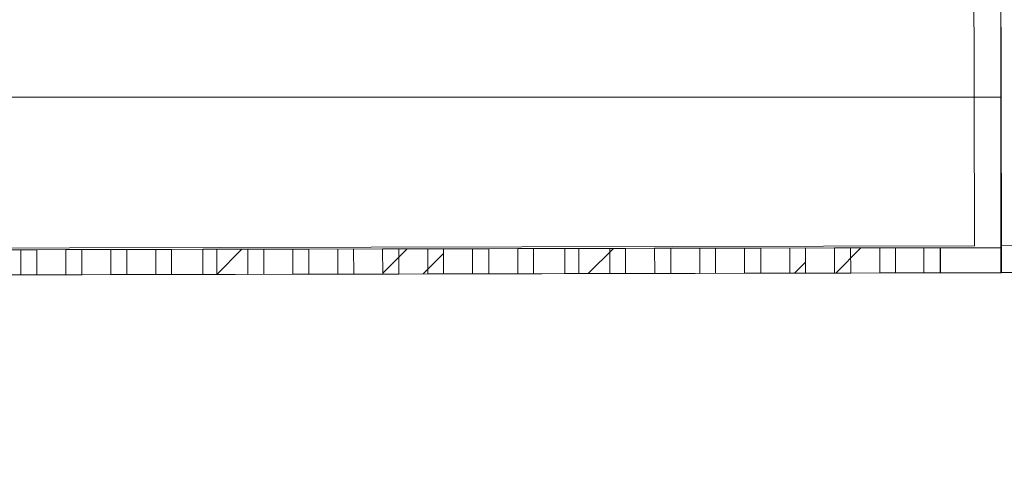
# Model space of a CAD drawing. Header units: millimetres. Extents: x 2826 to 3034, y 1533 to 1590.
# Tile 157 of 248: x 2999.72 to 3005.22, y 1545.66 to 1548.15. Entities that reach past the tile are written whole.
import ezdxf
from ezdxf.enums import TextEntityAlignment as Align

# ---------------------------------------------------------------- set-up
doc = ezdxf.new("R2010")
doc.units = ezdxf.units.MM
doc.layers.add('_Caneta_No__220', color=7, linetype='Continuous', lineweight=15, true_color=0x8a8a8a)
doc.layers.add('ARQ - Elementos da Fachada', color=7, linetype='Continuous')
doc.styles.add('ESTILO_GERADO_2', font='arial.ttf')
pattern_1 = [(45, (2989.4995, 1546.24985), (-0.574524, 0.574524), []), (45, (2989.3846, 1546.36475), (-0.574524, 0.574524), [])]
pattern_2 = [(45, (0.0233, 0.6193), (-0.574524, 0.574524), []), (45, (-0.0916, 0.7342), (-0.574524, 0.574524), [])]
pattern_3 = [(45, (0.0233, 0.6193), (-0.574524, 0.574524), []), (45, (-0.0916, 0.7342), (-0.574524, 0.574524), [])]

# ---------------------------------------------------------------- blocks, each defined once
blk = doc.blocks.new('A$Cdd268059')
at = {"layer": '_Caneta_No__220'}
h = blk.add_hatch(dxfattribs=at)
h.set_pattern_fill('DUPLA_1_4_0005', color=256, style=0, pattern_type=2)
h.set_pattern_definition(pattern_2)
h.paths.add_polyline_path([(13.8784, 0.0304), (14.2184, 0.0312), (14.2181, 0.1712), (13.8781, 0.1704)])
h = blk.add_hatch(dxfattribs=at)
h.set_pattern_fill('DUPLA_1_4_0005', color=256, style=0, pattern_type=2)
h.set_pattern_definition(pattern_2)
h.paths.add_polyline_path([(14.3923, 0.0316), (14.7323, 0.0323), (14.732, 0.1723), (14.392, 0.1716)])
h = blk.add_hatch(dxfattribs=at)
h.set_pattern_fill('DUPLA_1_4_0005', color=256, style=0, pattern_type=2)
h.set_pattern_definition(pattern_2)
h.paths.add_polyline_path([(15.3964, 0.0338), (15.7364, 0.0345), (15.7361, 0.1745), (15.3961, 0.1738)])
h = blk.add_hatch(dxfattribs=at)
h.set_pattern_fill('DUPLA_1_4_0005', color=256, style=0, pattern_type=2)
h.set_pattern_definition(pattern_3)
h.paths.add_polyline_path([(16.4123, 0.036), (16.7523, 0.0368), (16.752, 0.1768), (16.412, 0.176)])
h = blk.add_hatch(dxfattribs=at)
h.set_pattern_fill('DUPLA_1_4_0005', color=256, style=0, pattern_type=2)
h.set_pattern_definition(pattern_3)
h.paths.add_polyline_path([(17.4164, 0.0382), (17.7564, 0.039), (17.7561, 0.179), (17.4161, 0.1782)])
h = blk.add_hatch(dxfattribs=at)
h.set_pattern_fill('DUPLA_1_4_0005', color=256, style=0, pattern_type=2)
h.set_pattern_definition(pattern_3)
h.paths.add_polyline_path([(17.9184, 0.0393), (18.2584, 0.0401), (18.2581, 0.1801), (17.9181, 0.1793)])
h = blk.add_hatch(dxfattribs=at)
h.set_pattern_fill('DUPLA_1_4_0005', color=256, style=0, pattern_type=2)
h.set_pattern_definition(pattern_3)
h.paths.add_polyline_path([(18.5105, 0.0406), (18.8505, 0.0406), (18.8505, 0.1806), (18.5105, 0.1806)])
for p, q in [((18.8463, 1.8193), (18.8463, 1.0193)), ((18.8463, 1.0193), (18.8463, 1.8193)), ((0.0221, 1.0193), (18.8463, 1.0193)), ((18.8463, 1.0193), (18.8463, 0.0415)), ((18.8502, 0.0414), (0.0255, 0)), ((18.8463, 0.0415), (25.1638, 0.0415)), ((18.8502, 0.0414), (20.0383, 0.044))]:
    blk.add_line(p, q, dxfattribs=at)
for points in [[(0.8316, 1.8193), (18.8463, 1.8193), (18.8502, 0.0414), (25.1638, 0.0553), (25.1638, 1.8193), (41.007, 1.8193), (41.007, 17.3869), (31.0212, 17.3869), (31.0212, 11.6171), (18.8463, 11.6171), (18.8463, 10.4171), (0.8316, 10.4171)], [(0.0305, 0), (18.8505, 0.0414), (18.8502, 0.1814), (0.0302, 0.14)], [(13.1264, 0.0288), (13.4664, 0.0295), (13.4661, 0.1695), (13.1261, 0.1688)], [(13.1264, 0.0288), (13.4664, 0.0295), (13.4661, 0.1695), (13.1261, 0.1688)], [(13.1264, 0.0288), (13.4664, 0.0295), (13.4661, 0.1695), (13.1261, 0.1688)], [(13.1264, 0.0288), (13.4664, 0.0295), (13.4661, 0.1695), (13.1261, 0.1688)], [(13.1264, 0.0288), (13.4664, 0.0295), (13.4661, 0.1695), (13.1261, 0.1688)], [(13.1264, 0.0288), (13.4664, 0.0295), (13.4661, 0.1695), (13.1261, 0.1688)], [(13.1264, 0.0288), (13.4664, 0.0295), (13.4661, 0.1695), (13.1261, 0.1688)], [(13.3764, 0.0293), (13.7164, 0.0301), (13.7161, 0.1701), (13.3761, 0.1693)], [(13.3764, 0.0293), (13.7164, 0.0301), (13.7161, 0.1701), (13.3761, 0.1693)], [(13.3764, 0.0293), (13.7164, 0.0301), (13.7161, 0.1701), (13.3761, 0.1693)], [(13.3764, 0.0293), (13.7164, 0.0301), (13.7161, 0.1701), (13.3761, 0.1693)], [(13.3764, 0.0293), (13.7164, 0.0301), (13.7161, 0.1701), (13.3761, 0.1693)], [(13.3764, 0.0293), (13.7164, 0.0301), (13.7161, 0.1701), (13.3761, 0.1693)], [(13.6284, 0.0299), (13.9684, 0.0306), (13.9681, 0.1706), (13.6281, 0.1699)], [(13.6284, 0.0299), (13.9684, 0.0306), (13.9681, 0.1706), (13.6281, 0.1699)], [(13.6284, 0.0299), (13.9684, 0.0306), (13.9681, 0.1706), (13.6281, 0.1699)], [(13.6284, 0.0299), (13.9684, 0.0306), (13.9681, 0.1706), (13.6281, 0.1699)], [(13.6284, 0.0299), (13.9684, 0.0306), (13.9681, 0.1706), (13.6281, 0.1699)], [(13.6284, 0.0299), (13.9684, 0.0306), (13.9681, 0.1706), (13.6281, 0.1699)], [(13.6284, 0.0299), (13.9684, 0.0306), (13.9681, 0.1706), (13.6281, 0.1699)], [(13.8784, 0.0304), (14.2184, 0.0312), (14.2181, 0.1712), (13.8781, 0.1704)], [(13.8784, 0.0304), (14.2184, 0.0312), (14.2181, 0.1712), (13.8781, 0.1704)], [(13.8784, 0.0304), (14.2184, 0.0312), (14.2181, 0.1712), (13.8781, 0.1704)], [(13.8784, 0.0304), (14.2184, 0.0312), (14.2181, 0.1712), (13.8781, 0.1704)], [(13.8784, 0.0304), (14.2184, 0.0312), (14.2181, 0.1712), (13.8781, 0.1704)], [(13.8784, 0.0304), (14.2184, 0.0312), (14.2181, 0.1712), (13.8781, 0.1704)], [(14.1305, 0.031), (14.4705, 0.0317), (14.4702, 0.1718), (14.1302, 0.171)], [(14.1305, 0.031), (14.4705, 0.0317), (14.4702, 0.1718), (14.1302, 0.171)], [(14.1305, 0.031), (14.4705, 0.0317), (14.4702, 0.1718), (14.1302, 0.171)], [(14.1305, 0.031), (14.4705, 0.0317), (14.4702, 0.1718), (14.1302, 0.171)], [(14.1305, 0.031), (14.4705, 0.0317), (14.4702, 0.1718), (14.1302, 0.171)], [(14.1305, 0.031), (14.4705, 0.0317), (14.4702, 0.1718), (14.1302, 0.171)], [(14.1305, 0.031), (14.4705, 0.0317), (14.4702, 0.1718), (14.1302, 0.171)], [(14.3923, 0.0316), (14.7323, 0.0323), (14.732, 0.1723), (14.392, 0.1716)], [(14.3923, 0.0316), (14.7323, 0.0323), (14.732, 0.1723), (14.392, 0.1716)], [(14.3923, 0.0316), (14.7323, 0.0323), (14.732, 0.1723), (14.392, 0.1716)], [(14.3923, 0.0316), (14.7323, 0.0323), (14.732, 0.1723), (14.392, 0.1716)], [(14.3923, 0.0316), (14.7323, 0.0323), (14.732, 0.1723), (14.392, 0.1716)], [(14.3923, 0.0316), (14.7323, 0.0323), (14.732, 0.1723), (14.392, 0.1716)], [(14.6443, 0.0321), (14.9843, 0.0329), (14.984, 0.1729), (14.644, 0.1721)], [(14.6443, 0.0321), (14.9843, 0.0329), (14.984, 0.1729), (14.644, 0.1721)], [(14.6443, 0.0321), (14.9843, 0.0329), (14.984, 0.1729), (14.644, 0.1721)], [(14.6443, 0.0321), (14.9843, 0.0329), (14.984, 0.1729), (14.644, 0.1721)], [(14.6443, 0.0321), (14.9843, 0.0329), (14.984, 0.1729), (14.644, 0.1721)], [(14.6443, 0.0321), (14.9843, 0.0329), (14.984, 0.1729), (14.644, 0.1721)], [(14.6443, 0.0321), (14.9843, 0.0329), (14.984, 0.1729), (14.644, 0.1721)], [(14.8943, 0.0327), (15.2343, 0.0334), (15.234, 0.1734), (14.894, 0.1727)], [(14.8943, 0.0327), (15.2343, 0.0334), (15.234, 0.1734), (14.894, 0.1727)], [(14.8943, 0.0327), (15.2343, 0.0334), (15.234, 0.1734), (14.894, 0.1727)], [(14.8943, 0.0327), (15.2343, 0.0334), (15.234, 0.1734), (14.894, 0.1727)], [(14.8943, 0.0327), (15.2343, 0.0334), (15.234, 0.1734), (14.894, 0.1727)], [(14.8943, 0.0327), (15.2343, 0.0334), (15.234, 0.1734), (14.894, 0.1727)], [(15.1464, 0.0332), (15.4864, 0.034), (15.4861, 0.174), (15.1461, 0.1732)], [(15.1464, 0.0332), (15.4864, 0.034), (15.4861, 0.174), (15.1461, 0.1732)], [(15.1464, 0.0332), (15.4864, 0.034), (15.4861, 0.174), (15.1461, 0.1732)], [(15.1464, 0.0332), (15.4864, 0.034), (15.4861, 0.174), (15.1461, 0.1732)], [(15.1464, 0.0332), (15.4864, 0.034), (15.4861, 0.174), (15.1461, 0.1732)], [(15.1464, 0.0332), (15.4864, 0.034), (15.4861, 0.174), (15.1461, 0.1732)], [(15.1464, 0.0332), (15.4864, 0.034), (15.4861, 0.174), (15.1461, 0.1732)], [(15.3964, 0.0338), (15.7364, 0.0345), (15.7361, 0.1745), (15.3961, 0.1738)], [(15.3964, 0.0338), (15.7364, 0.0345), (15.7361, 0.1745), (15.3961, 0.1738)], [(15.3964, 0.0338), (15.7364, 0.0345), (15.7361, 0.1745), (15.3961, 0.1738)], [(15.3964, 0.0338), (15.7364, 0.0345), (15.7361, 0.1745), (15.3961, 0.1738)], [(15.3964, 0.0338), (15.7364, 0.0345), (15.7361, 0.1745), (15.3961, 0.1738)], [(15.3964, 0.0338), (15.7364, 0.0345), (15.7361, 0.1745), (15.3961, 0.1738)], [(15.6484, 0.0343), (15.9884, 0.0351), (15.9881, 0.1751), (15.6481, 0.1743)], [(15.6484, 0.0343), (15.9884, 0.0351), (15.9881, 0.1751), (15.6481, 0.1743)], [(15.6484, 0.0343), (15.9884, 0.0351), (15.9881, 0.1751), (15.6481, 0.1743)], [(15.6484, 0.0343), (15.9884, 0.0351), (15.9881, 0.1751), (15.6481, 0.1743)], [(15.6484, 0.0343), (15.9884, 0.0351), (15.9881, 0.1751), (15.6481, 0.1743)], [(15.6484, 0.0343), (15.9884, 0.0351), (15.9881, 0.1751), (15.6481, 0.1743)], [(15.6484, 0.0343), (15.9884, 0.0351), (15.9881, 0.1751), (15.6481, 0.1743)], [(15.8984, 0.0349), (16.2384, 0.0356), (16.2381, 0.1756), (15.8981, 0.1749)], [(15.8984, 0.0349), (16.2384, 0.0356), (16.2381, 0.1756), (15.8981, 0.1749)], [(15.8984, 0.0349), (16.2384, 0.0356), (16.2381, 0.1756), (15.8981, 0.1749)], [(15.8984, 0.0349), (16.2384, 0.0356), (16.2381, 0.1756), (15.8981, 0.1749)], [(15.8984, 0.0349), (16.2384, 0.0356), (16.2381, 0.1756), (15.8981, 0.1749)], [(15.8984, 0.0349), (16.2384, 0.0356), (16.2381, 0.1756), (15.8981, 0.1749)], [(16.1505, 0.0354), (16.4905, 0.0362), (16.4902, 0.1762), (16.1502, 0.1754)], [(16.1505, 0.0354), (16.4905, 0.0362), (16.4902, 0.1762), (16.1502, 0.1754)], [(16.1505, 0.0354), (16.4905, 0.0362), (16.4902, 0.1762), (16.1502, 0.1754)], [(16.1505, 0.0354), (16.4905, 0.0362), (16.4902, 0.1762), (16.1502, 0.1754)], [(16.1505, 0.0354), (16.4905, 0.0362), (16.4902, 0.1762), (16.1502, 0.1754)], [(16.1505, 0.0354), (16.4905, 0.0362), (16.4902, 0.1762), (16.1502, 0.1754)], [(16.1505, 0.0354), (16.4905, 0.0362), (16.4902, 0.1762), (16.1502, 0.1754)], [(16.4123, 0.036), (16.7523, 0.0368), (16.752, 0.1768), (16.412, 0.176)], [(16.4123, 0.036), (16.7523, 0.0368), (16.752, 0.1768), (16.412, 0.176)], [(16.4123, 0.036), (16.7523, 0.0368), (16.752, 0.1768), (16.412, 0.176)], [(16.4123, 0.036), (16.7523, 0.0368), (16.752, 0.1768), (16.412, 0.176)], [(16.4123, 0.036), (16.7523, 0.0368), (16.752, 0.1768), (16.412, 0.176)], [(16.4123, 0.036), (16.7523, 0.0368), (16.752, 0.1768), (16.412, 0.176)], [(16.6643, 0.0366), (17.0043, 0.0373), (17.004, 0.1773), (16.664, 0.1766)], [(16.6643, 0.0366), (17.0043, 0.0373), (17.004, 0.1773), (16.664, 0.1766)], [(16.6643, 0.0366), (17.0043, 0.0373), (17.004, 0.1773), (16.664, 0.1766)], [(16.6643, 0.0366), (17.0043, 0.0373), (17.004, 0.1773), (16.664, 0.1766)], [(16.6643, 0.0366), (17.0043, 0.0373), (17.004, 0.1773), (16.664, 0.1766)], [(16.6643, 0.0366), (17.0043, 0.0373), (17.004, 0.1773), (16.664, 0.1766)], [(16.6643, 0.0366), (17.0043, 0.0373), (17.004, 0.1773), (16.664, 0.1766)], [(16.9143, 0.0371), (17.2543, 0.0379), (17.254, 0.1779), (16.914, 0.1771)], [(16.9143, 0.0371), (17.2543, 0.0379), (17.254, 0.1779), (16.914, 0.1771)], [(16.9143, 0.0371), (17.2543, 0.0379), (17.254, 0.1779), (16.914, 0.1771)], [(16.9143, 0.0371), (17.2543, 0.0379), (17.254, 0.1779), (16.914, 0.1771)], [(16.9143, 0.0371), (17.2543, 0.0379), (17.254, 0.1779), (16.914, 0.1771)], [(16.9143, 0.0371), (17.2543, 0.0379), (17.254, 0.1779), (16.914, 0.1771)], [(17.1664, 0.0377), (17.5064, 0.0384), (17.5061, 0.1784), (17.1661, 0.1777)], [(17.1664, 0.0377), (17.5064, 0.0384), (17.5061, 0.1784), (17.1661, 0.1777)], [(17.1664, 0.0377), (17.5064, 0.0384), (17.5061, 0.1784), (17.1661, 0.1777)], [(17.1664, 0.0377), (17.5064, 0.0384), (17.5061, 0.1784), (17.1661, 0.1777)], [(17.1664, 0.0377), (17.5064, 0.0384), (17.5061, 0.1784), (17.1661, 0.1777)], [(17.1664, 0.0377), (17.5064, 0.0384), (17.5061, 0.1784), (17.1661, 0.1777)], [(17.1664, 0.0377), (17.5064, 0.0384), (17.5061, 0.1784), (17.1661, 0.1777)], [(17.4164, 0.0382), (17.7564, 0.039), (17.7561, 0.179), (17.4161, 0.1782)], [(17.4164, 0.0382), (17.7564, 0.039), (17.7561, 0.179), (17.4161, 0.1782)], [(17.4164, 0.0382), (17.7564, 0.039), (17.7561, 0.179), (17.4161, 0.1782)], [(17.4164, 0.0382), (17.7564, 0.039), (17.7561, 0.179), (17.4161, 0.1782)], [(17.4164, 0.0382), (17.7564, 0.039), (17.7561, 0.179), (17.4161, 0.1782)], [(17.4164, 0.0382), (17.7564, 0.039), (17.7561, 0.179), (17.4161, 0.1782)], [(17.6684, 0.0388), (18.0084, 0.0395), (18.0081, 0.1795), (17.6681, 0.1788)], [(17.6684, 0.0388), (18.0084, 0.0395), (18.0081, 0.1795), (17.6681, 0.1788)], [(17.6684, 0.0388), (18.0084, 0.0395), (18.0081, 0.1795), (17.6681, 0.1788)], [(17.6684, 0.0388), (18.0084, 0.0395), (18.0081, 0.1795), (17.6681, 0.1788)], [(17.6684, 0.0388), (18.0084, 0.0395), (18.0081, 0.1795), (17.6681, 0.1788)], [(17.6684, 0.0388), (18.0084, 0.0395), (18.0081, 0.1795), (17.6681, 0.1788)], [(17.6684, 0.0388), (18.0084, 0.0395), (18.0081, 0.1795), (17.6681, 0.1788)], [(17.9184, 0.0393), (18.2584, 0.0401), (18.2581, 0.1801), (17.9181, 0.1793)], [(17.9184, 0.0393), (18.2584, 0.0401), (18.2581, 0.1801), (17.9181, 0.1793)], [(17.9184, 0.0393), (18.2584, 0.0401), (18.2581, 0.1801), (17.9181, 0.1793)], [(17.9184, 0.0393), (18.2584, 0.0401), (18.2581, 0.1801), (17.9181, 0.1793)], [(17.9184, 0.0393), (18.2584, 0.0401), (18.2581, 0.1801), (17.9181, 0.1793)], [(17.9184, 0.0393), (18.2584, 0.0401), (18.2581, 0.1801), (17.9181, 0.1793)], [(18.1705, 0.0399), (18.5105, 0.0406), (18.5102, 0.1806), (18.1702, 0.1799)], [(18.1705, 0.0399), (18.5105, 0.0406), (18.5102, 0.1806), (18.1702, 0.1799)], [(18.1705, 0.0399), (18.5105, 0.0406), (18.5102, 0.1806), (18.1702, 0.1799)], [(18.1705, 0.0399), (18.5105, 0.0406), (18.5102, 0.1806), (18.1702, 0.1799)], [(18.1705, 0.0399), (18.5105, 0.0406), (18.5102, 0.1806), (18.1702, 0.1799)], [(18.1705, 0.0399), (18.5105, 0.0406), (18.5102, 0.1806), (18.1702, 0.1799)], [(18.1705, 0.0399), (18.5105, 0.0406), (18.5102, 0.1806), (18.1702, 0.1799)], [(18.4169, 0.0406), (18.5069, 0.0406), (18.5069, 0.1806), (18.4169, 0.1806)], [(18.4169, 0.0406), (18.5069, 0.0406), (18.5069, 0.1806), (18.4169, 0.1806)], [(18.4169, 0.0406), (18.5069, 0.0406), (18.5069, 0.1806), (18.4169, 0.1806)], [(18.4169, 0.0406), (18.5069, 0.0406), (18.5069, 0.1806), (18.4169, 0.1806)], [(18.4169, 0.0406), (18.5069, 0.0406), (18.5069, 0.1806), (18.4169, 0.1806)], [(18.4169, 0.0406), (18.5069, 0.0406), (18.5069, 0.1806), (18.4169, 0.1806)], [(18.5105, 0.0406), (18.8505, 0.0406), (18.8505, 0.1806), (18.5105, 0.1806)]]:
    blk.add_lwpolyline(points, close=True, dxfattribs=at)
for points in [[(18.6963, 1.8193), (18.6999, 0.191)], [(18.8499, 0.1914), (18.8463, 1.8193)], [(33.014, 0.2225), (18.8499, 0.1914)], [(18.6999, 0.191), (0.1752, 0.1503)], [(0.1755, 0.0003), (33.1644, 0.0728)]]:
    blk.add_lwpolyline(points, dxfattribs=at)
at = {"layer": '_Caneta_No__220', "style": 'ESTILO_GERADO_2'}
for p in [(34.4309, 10.5457), (35.0309, 10.5457)]:
    blk.add_attdef('txt', text='', height=0.12, dxfattribs=at).set_placement(p, align=Align.MIDDLE_CENTER)
blk.add_attdef('txt', text='', height=0.12, rotation=90, dxfattribs=at).set_placement((1.2958, 6.4033), align=Align.MIDDLE_CENTER)

msp = doc.modelspace()

# ---------------------------------------------------------------- hatches: boundary and pattern name
at = {"layer": 'ARQ - Elementos da Fachada', "linetype": 'Continuous', "lineweight": 15, "true_color": 0x5d5d5d}
h = msp.add_hatch(dxfattribs=at)
h.set_pattern_fill('DUPLA_1_4_0005', color=251, style=0, pattern_type=2)
h.set_pattern_definition(pattern_1)
h.paths.add_polyline_path([(3002.8526, 1545.6599), (3003.1926, 1545.6606), (3003.1923, 1545.8006), (3002.8523, 1545.7999)])
h = msp.add_hatch(dxfattribs=at)
h.set_pattern_fill('DUPLA_1_4_0005', color=251, style=0, pattern_type=2)
h.set_pattern_definition([(45, (2989.4995, 1546.24985), (-0.574524, 0.574524), []), (45, (2989.3846, 1546.36475), (-0.574524, 0.574524), [])])
h.paths.add_polyline_path([(3004.3705, 1545.6632), (3004.7105, 1545.664), (3004.7102, 1545.804), (3004.3702, 1545.8032)])
h = msp.add_hatch(dxfattribs=at)
h.set_pattern_fill('DUPLA_1_4_0005', color=251, style=0, pattern_type=2)
h.set_pattern_definition(pattern_1)
h.paths.add_polyline_path([(3000.8326, 1545.6554), (3001.1726, 1545.6562), (3001.1723, 1545.7962), (3000.8323, 1545.7954)])
h = msp.add_hatch(dxfattribs=at)
h.set_pattern_fill('DUPLA_1_4_0005', color=251, style=0, pattern_type=2)
h.set_pattern_definition([(45, (2989.4995, 1546.24985), (-0.574524, 0.574524), []), (45, (2989.3846, 1546.36475), (-0.574524, 0.574524), [])])
h.paths.add_polyline_path([(3001.8485, 1545.6577), (3002.1885, 1545.6584), (3002.1882, 1545.7984), (3001.8482, 1545.7977)])

# ---------------------------------------------------------------- block references
msp.add_blockref('A$Cdd268059', (2986.3533, 1546.6934))

doc.saveas('drawing.dxf')
